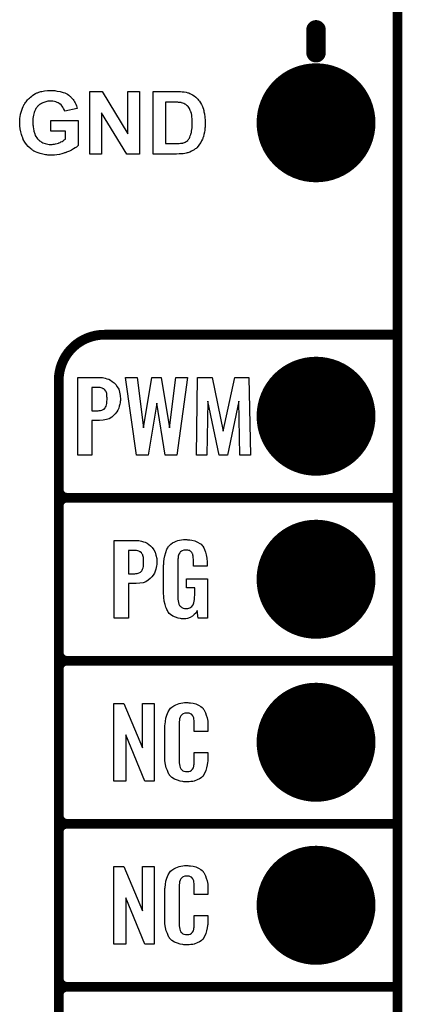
# Model space of a CAD drawing. Extents: x -1.9 to 24.2, y -3.9 to 53.4.
# Tile 12 of 21: x 18.2 to 24.2, y 8.6 to 24. Entities that reach past the tile are written whole.
import ezdxf

# ---------------------------------------------------------------- set-up
doc = ezdxf.new("R2010")
doc.units = 0
doc.layers.get('0').update_dxf_attribs({"linetype": 'CONTINUOUS'})
for name, color, linetype in [('gko', 6, 'CONTINUOUS'), ('gto', 2, 'CONTINUOUS'), ('gts', 1, 'CONTINUOUS')]:
    doc.layers.add(name, color=color, linetype=linetype)

# ---------------------------------------------------------------- blocks, each defined once
blk = doc.blocks.new('D29')
at = {"const_width": 0.0762}
blk.add_lwpolyline([(-0.0381, 0, 1), (0.0381, 0, 1)], format="xyb", close=True, dxfattribs=at)
blk = doc.blocks.new('D32')
at = {"const_width": 0.1524}
blk.add_lwpolyline([(-0.0762, 0, 1), (0.0762, 0, 1)], format="xyb", close=True, dxfattribs=at)
blk = doc.blocks.new('D54')
at = {"const_width": 0.9271}
blk.add_lwpolyline([(-0.46355, 0, 1), (0.46355, 0, 1)], format="xyb", close=True, dxfattribs=at)

msp = doc.modelspace()

# ---------------------------------------------------------------- linework, layer by layer
at = {"layer": 'gko', "color": 6, "const_width": 0.1524}
msp.add_lwpolyline([(24.130048, -1.270003), (24.130048, 51.054102)], dxfattribs=at)
at = {"layer": 'gto', "color": 2}
for points, const_width in [([(22.860046, 23.444247), (22.860046, 23.799848)], 0.3048), ([(19.558039, 19.050038), (19.558039, 19.050038)], 0.1524), ([(19.558039, 19.050038), (19.558039, 19.050038)], 0.1524), ([(19.558039, 19.050038), (24.130048, 19.050038)], 0.1524), ([(18.846838, -0.558801), (18.846838, 18.338837)], 0.1524), ([(18.846838, 16.637033), (18.846838, 16.637033)], 0.1524), ([(18.846838, 16.637033), (18.846838, 16.637033)], 0.1524), ([(18.973838, 16.510033), (18.973838, 16.510033)], 0.1524), ([(18.973838, 16.510033), (18.973838, 16.510033)], 0.1524), ([(18.973838, 16.510033), (18.973838, 16.510033)], 0.1524), ([(18.973838, 16.510033), (18.973838, 16.510033)], 0.1524), ([(18.973838, 16.510033), (24.130048, 16.510033)], 0.1524), ([(18.973838, 16.510033), (24.130048, 16.510033)], 0.1524), ([(18.846838, 14.097028), (18.846838, 16.383033)], 0.1524), ([(18.846838, 14.097028), (18.846838, 14.097028)], 0.1524), ([(18.846838, 14.097028), (18.846838, 14.097028)], 0.1524), ([(18.973838, 13.970028), (18.973838, 13.970028)], 0.1524), ([(18.973838, 13.970028), (18.973838, 13.970028)], 0.1524), ([(18.973838, 13.970028), (18.973838, 13.970028)], 0.1524), ([(18.973838, 13.970028), (18.973838, 13.970028)], 0.1524), ([(18.973838, 13.970028), (24.130048, 13.970028)], 0.1524), ([(18.973838, 13.970028), (24.130048, 13.970028)], 0.1524), ([(18.846838, 11.557023), (18.846838, 13.843028)], 0.1524), ([(18.846838, 11.557023), (18.846838, 11.557023)], 0.1524), ([(18.846838, 11.557023), (18.846838, 11.557023)], 0.1524), ([(18.846838, 9.017018), (18.846838, 11.303023)], 0.1524), ([(18.973838, 11.430023), (18.973838, 11.430023)], 0.1524), ([(18.973838, 11.430023), (18.973838, 11.430023)], 0.1524), ([(18.973838, 11.430023), (18.973838, 11.430023)], 0.1524), ([(18.973838, 11.430023), (18.973838, 11.430023)], 0.1524), ([(18.973838, 11.430023), (24.130048, 11.430023)], 0.1524), ([(18.973838, 11.430023), (24.130048, 11.430023)], 0.1524), ([(18.846838, 9.017018), (18.846838, 9.017018)], 0.1524), ([(18.846838, 9.017018), (18.846838, 9.017018)], 0.1524), ([(18.973838, 8.890018), (18.973838, 8.890018)], 0.1524), ([(18.973838, 8.890018), (18.973838, 8.890018)], 0.1524), ([(18.973838, 8.890018), (18.973838, 8.890018)], 0.1524), ([(18.973838, 8.890018), (18.973838, 8.890018)], 0.1524), ([(18.973838, 8.890018), (24.130048, 8.890018)], 0.1524), ([(18.973838, 8.890018), (24.130048, 8.890018)], 0.1524), ([(18.846838, 6.477013), (18.846838, 8.763018)], 0.1524)]:
    msp.add_lwpolyline(points, dxfattribs=dict(at, const_width=const_width))
for points in [[(18.750318, 22.857506), (18.765558, 22.854966), (18.783338, 22.854966), (18.803658, 22.852426), (18.823978, 22.847346), (18.869698, 22.839726), (18.917958, 22.824486), (18.940818, 22.816866), (18.963678, 22.806706), (18.983998, 22.796546), (19.004318, 22.781306), (19.004318, 22.781306), (19.009398, 22.778766), (19.014478, 22.773686), (19.022098, 22.768606), (19.029718, 22.760986), (19.037338, 22.750826), (19.047498, 22.740665), (19.060198, 22.727965), (19.070358, 22.712725), (19.080518, 22.697485), (19.093218, 22.679705), (19.103378, 22.661925), (19.113538, 22.641605), (19.123698, 22.618745), (19.131318, 22.595885), (19.136398, 22.573025), (18.940818, 22.534925), (18.940818, 22.537465), (18.938278, 22.537465), (18.935738, 22.547625), (18.930658, 22.560325), (18.923038, 22.575565), (18.912878, 22.593345), (18.897638, 22.613665), (18.882398, 22.631445), (18.862078, 22.649225), (18.859538, 22.649225), (18.851918, 22.654305), (18.839218, 22.661925), (18.823978, 22.669545), (18.803658, 22.677165), (18.778258, 22.682245), (18.752858, 22.689865), (18.719837, 22.689865), (18.707137, 22.689865), (18.699517, 22.689865), (18.689357, 22.687325), (18.676657, 22.687325), (18.661417, 22.682245), (18.646177, 22.679705), (18.613157, 22.669545), (18.597917, 22.664465), (18.580137, 22.654305), (18.562357, 22.644145), (18.547117, 22.636525), (18.529337, 22.621285), (18.514097, 22.606045), (18.514097, 22.606045), (18.511557, 22.603505), (18.509017, 22.598425), (18.503937, 22.590805), (18.498857, 22.583185), (18.491237, 22.573025), (18.483617, 22.560325), (18.478537, 22.547625), (18.470917, 22.529845), (18.463297, 22.512065), (18.458217, 22.491745), (18.450597, 22.471425), (18.448057, 22.446025), (18.442977, 22.420625), (18.440437, 22.392685), (18.440437, 22.362205), (18.440437, 22.362205), (18.440437, 22.357125), (18.440437, 22.346965), (18.440437, 22.334265), (18.442977, 22.319025), (18.445517, 22.303785), (18.448057, 22.283465), (18.450597, 22.265685), (18.458217, 22.222504), (18.473457, 22.179324), (18.481077, 22.156464), (18.491237, 22.138684), (18.503937, 22.118364), (18.516637, 22.100584), (18.516637, 22.100584), (18.521717, 22.098044), (18.524257, 22.092964), (18.529337, 22.087884), (18.539497, 22.080264), (18.547117, 22.072644), (18.559817, 22.065024), (18.572517, 22.057404), (18.585217, 22.049784), (18.600457, 22.042164), (18.636017, 22.026924), (18.653797, 22.021844), (18.674117, 22.016764), (18.696977, 22.014224), (18.719837, 22.014224), (18.729997, 22.014224), (18.742697, 22.014224), (18.757938, 22.016764), (18.778258, 22.019304), (18.798578, 22.024384), (18.821438, 22.029464), (18.844298, 22.037084), (18.844298, 22.037084), (18.846838, 22.039624), (18.854458, 22.042164), (18.867158, 22.047244), (18.879858, 22.054864), (18.897638, 22.062484), (18.915418, 22.072644), (18.933198, 22.085344), (18.950978, 22.098044), (18.950978, 22.222504), (18.724917, 22.222504), (18.724917, 22.387605), (19.149098, 22.387605), (19.149098, 21.996444), (19.146558, 21.991364), (19.141478, 21.988824), (19.138938, 21.986284), (19.131318, 21.978664), (19.123698, 21.973584), (19.103378, 21.960884), (19.077978, 21.945644), (19.047498, 21.925324), (19.011938, 21.907544), (18.968758, 21.892304), (18.966218, 21.892304), (18.963678, 21.889764), (18.958598, 21.887224), (18.948438, 21.884684), (18.938278, 21.882144), (18.925578, 21.877064), (18.910338, 21.871984), (18.895098, 21.869444), (18.859538, 21.859284), (18.818898, 21.854204), (18.778258, 21.846584), (18.732537, 21.846584), (18.717297, 21.846584), (18.707137, 21.846584), (18.691897, 21.846584), (18.676657, 21.849124), (18.661417, 21.851664), (18.641097, 21.854204), (18.600457, 21.861824), (18.554737, 21.871984), (18.509017, 21.887224), (18.486157, 21.897384), (18.463297, 21.910084), (18.463297, 21.910084), (18.460757, 21.912624), (18.453137, 21.917704), (18.445517, 21.922784), (18.435357, 21.927864), (18.425197, 21.935484), (18.412497, 21.945644), (18.399797, 21.958344), (18.371857, 21.983744), (18.343917, 22.014224), (18.318517, 22.052324), (18.293117, 22.092964), (18.293117, 22.095504), (18.290577, 22.100584), (18.288037, 22.105664), (18.285497, 22.115824), (18.280417, 22.125984), (18.275337, 22.138684), (18.270257, 22.153924), (18.265177, 22.171704), (18.260097, 22.189484), (18.255017, 22.212344), (18.244856, 22.255525), (18.239776, 22.303785), (18.237236, 22.354585), (18.237236, 22.357125), (18.237236, 22.362205), (18.237236, 22.369825), (18.239776, 22.379985), (18.239776, 22.395225), (18.239776, 22.410465), (18.242316, 22.425705), (18.244856, 22.446025), (18.252477, 22.486665), (18.265177, 22.534925), (18.280417, 22.580645), (18.290577, 22.603505), (18.300737, 22.626365), (18.303277, 22.626365), (18.303277, 22.631445), (18.308357, 22.636525), (18.310897, 22.644145), (18.318517, 22.654305), (18.328677, 22.667005), (18.336297, 22.679705), (18.346457, 22.692405), (18.359157, 22.707645), (18.374397, 22.722885), (18.389637, 22.738125), (18.407417, 22.753366), (18.425197, 22.768606), (18.442977, 22.783846), (18.486157, 22.809246), (18.488697, 22.809246), (18.491237, 22.811786), (18.496317, 22.811786), (18.503937, 22.816866), (18.514097, 22.819406), (18.524257, 22.824486), (18.536957, 22.829566), (18.552197, 22.834646), (18.567437, 22.837186), (18.585217, 22.842266), (18.605537, 22.847346), (18.625857, 22.849886), (18.669037, 22.857506), (18.719837, 22.857506), (18.737617, 22.857506), (18.750318, 22.857506)], [(20.10668, 21.864364), (19.9111, 21.864364), (19.514859, 22.506985), (19.514859, 21.864364), (19.331979, 21.864364), (19.331979, 22.839726), (19.522479, 22.839726), (19.92634, 22.181864), (19.92634, 22.839726), (20.10668, 22.839726), (20.10668, 21.864364)], [(20.716281, 22.837186), (20.744221, 22.837186), (20.772162, 22.834646), (20.805182, 22.832106), (20.833122, 22.827026), (20.861062, 22.819406), (20.861062, 22.819406), (20.866142, 22.819406), (20.868682, 22.816866), (20.873762, 22.816866), (20.891542, 22.809246), (20.911862, 22.799086), (20.934722, 22.786386), (20.960122, 22.771146), (20.982982, 22.753366), (21.008382, 22.730505), (21.008382, 22.730505), (21.010922, 22.727965), (21.016002, 22.717805), (21.028702, 22.705105), (21.041402, 22.687325), (21.056642, 22.664465), (21.071882, 22.636525), (21.087122, 22.606045), (21.099822, 22.573025), (21.099822, 22.570485), (21.102362, 22.567945), (21.102362, 22.562865), (21.104902, 22.555245), (21.107442, 22.547625), (21.109982, 22.534925), (21.112522, 22.522225), (21.117602, 22.509525), (21.120142, 22.494285), (21.122682, 22.473965), (21.125222, 22.456185), (21.127762, 22.435865), (21.130302, 22.392685), (21.132842, 22.341885), (21.132842, 22.341885), (21.132842, 22.336805), (21.132842, 22.331725), (21.132842, 22.321565), (21.130302, 22.311405), (21.130302, 22.298705), (21.130302, 22.286005), (21.127762, 22.270765), (21.125222, 22.237744), (21.120142, 22.204724), (21.112522, 22.169164), (21.102362, 22.136144), (21.102362, 22.133604), (21.099822, 22.131064), (21.097282, 22.125984), (21.094742, 22.115824), (21.092202, 22.108204), (21.087122, 22.098044), (21.074422, 22.072644), (21.061722, 22.047244), (21.041402, 22.016764), (21.021082, 21.988824), (20.998222, 21.960884), (20.995682, 21.958344), (20.988062, 21.953264), (20.975362, 21.945644), (20.960122, 21.932944), (20.939802, 21.920244), (20.919482, 21.907544), (20.891542, 21.894844), (20.858522, 21.884684), (20.858522, 21.884684), (20.855982, 21.882144), (20.853442, 21.882144), (20.848362, 21.882144), (20.833122, 21.879604), (20.812802, 21.874524), (20.789942, 21.869444), (20.759462, 21.866904), (20.723901, 21.866904), (20.685801, 21.864364), (20.317501, 21.864364), (20.317501, 22.839726), (20.706121, 22.839726), (20.716281, 22.837186)], [(20.642621, 22.674625), (20.513081, 22.674625), (20.513081, 22.029464), (20.688341, 22.029464), (20.706121, 22.029464), (20.726441, 22.029464), (20.744221, 22.034544), (20.764542, 22.034544), (20.779782, 22.037084), (20.782322, 22.037084), (20.787402, 22.039624), (20.795022, 22.042164), (20.807722, 22.047244), (20.820422, 22.052324), (20.833122, 22.059944), (20.845822, 22.067564), (20.858522, 22.077724), (20.858522, 22.080264), (20.863602, 22.085344), (20.868682, 22.090424), (20.876302, 22.100584), (20.883922, 22.113284), (20.894082, 22.128524), (20.899162, 22.148844), (20.909322, 22.171704), (20.909322, 22.174244), (20.909322, 22.174244), (20.909322, 22.179324), (20.911862, 22.184404), (20.914402, 22.189484), (20.916942, 22.199644), (20.919482, 22.219964), (20.922022, 22.245364), (20.927102, 22.273305), (20.927102, 22.311405), (20.929642, 22.349505), (20.929642, 22.352045), (20.929642, 22.357125), (20.929642, 22.362205), (20.929642, 22.369825), (20.929642, 22.379985), (20.927102, 22.390145), (20.927102, 22.413005), (20.924562, 22.443485), (20.922022, 22.471425), (20.916942, 22.499365), (20.909322, 22.524765), (20.909322, 22.524765), (20.906782, 22.527305), (20.904242, 22.534925), (20.899162, 22.545085), (20.894082, 22.560325), (20.886462, 22.573025), (20.876302, 22.588265), (20.866142, 22.603505), (20.853442, 22.618745), (20.850902, 22.618745), (20.845822, 22.623825), (20.838202, 22.628905), (20.828042, 22.636525), (20.815342, 22.644145), (20.797562, 22.651765), (20.782322, 22.659385), (20.762002, 22.664465), (20.759462, 22.664465), (20.754382, 22.667005), (20.741681, 22.667005), (20.726441, 22.669545), (20.716281, 22.669545), (20.703581, 22.672085), (20.690881, 22.672085), (20.678181, 22.674625), (20.660401, 22.674625), (20.642621, 22.674625)], [(19.527559, 18.382017), (19.547879, 18.379477), (19.570739, 18.374397), (19.596139, 18.364237), (19.626619, 18.356617), (19.654559, 18.341377), (19.682499, 18.323597), (19.710439, 18.298197), (19.735839, 18.272797), (19.7587, 18.237236), (19.78156, 18.201676), (19.79426, 18.153416), (19.80696, 18.102616), (19.8095, 18.041656), (19.8095, 18.036576), (19.8095, 18.026416), (19.80696, 18.011176), (19.80442, 17.988316), (19.79934, 17.965456), (19.79172, 17.937516), (19.78156, 17.907036), (19.76886, 17.876556), (19.75108, 17.846076), (19.728219, 17.815596), (19.702819, 17.790196), (19.672339, 17.764796), (19.634239, 17.741935), (19.593599, 17.726695), (19.540259, 17.716535), (19.484379, 17.711455), (19.364999, 17.711455), (19.364999, 17.175514), (19.144018, 17.175514), (19.144018, 18.384557), (19.512319, 18.384557), (19.527559, 18.382017)], [(20.688341, 17.175514), (20.508001, 17.175514), (20.375921, 17.983236), (20.2413, 17.175514), (20.05842, 17.175514), (19.88824, 18.384557), (20.07112, 18.384557), (20.17018, 17.599695), (20.297181, 18.382017), (20.444501, 18.382017), (20.576581, 17.599695), (20.673101, 18.384557), (20.855982, 18.384557), (20.688341, 17.175514)], [(21.836424, 17.175514), (21.671323, 17.175514), (21.653543, 18.013716), (21.480823, 17.175514), (21.348743, 17.175514), (21.173482, 18.016256), (21.158242, 17.175514), (20.993142, 17.175514), (21.013462, 18.384557), (21.242062, 18.384557), (21.412243, 17.546355), (21.592583, 18.384557), (21.813564, 18.384557), (21.836424, 17.175514)], [(19.471679, 18.229616), (19.364999, 18.229616), (19.364999, 17.866396), (19.464059, 17.866396), (19.479299, 17.868936), (19.499619, 17.871476), (19.517399, 17.876556), (19.537719, 17.884176), (19.555499, 17.891796), (19.568199, 17.904496), (19.570739, 17.907036), (19.573279, 17.912116), (19.578359, 17.922276), (19.585979, 17.937516), (19.593599, 17.955296), (19.596139, 17.980696), (19.598679, 18.008636), (19.601219, 18.041656), (19.601219, 18.044196), (19.601219, 18.051816), (19.601219, 18.067056), (19.598679, 18.082296), (19.596139, 18.117856), (19.596139, 18.135636), (19.591059, 18.150876), (19.591059, 18.153416), (19.588519, 18.158496), (19.580899, 18.171196), (19.568199, 18.191516), (19.547879, 18.206756), (19.545339, 18.206756), (19.540259, 18.209296), (19.532639, 18.214376), (19.525019, 18.219456), (19.509779, 18.221996), (19.491999, 18.227076), (19.471679, 18.229616)], [(20.09652, 15.842012), (20.11684, 15.839472), (20.1397, 15.834392), (20.16764, 15.824232), (20.19558, 15.816612), (20.22352, 15.801372), (20.251461, 15.783592), (20.279401, 15.758192), (20.304801, 15.732791), (20.327661, 15.697231), (20.350521, 15.661671), (20.363221, 15.613411), (20.375921, 15.562611), (20.378461, 15.501651), (20.378461, 15.496571), (20.378461, 15.486411), (20.375921, 15.471171), (20.373381, 15.448311), (20.368301, 15.425451), (20.360681, 15.397511), (20.350521, 15.367031), (20.337821, 15.336551), (20.320041, 15.306071), (20.297181, 15.275591), (20.271781, 15.250191), (20.2413, 15.22479), (20.2032, 15.20193), (20.16256, 15.18669), (20.10922, 15.17653), (20.05334, 15.17145), (19.93396, 15.17145), (19.93396, 14.635509), (19.712979, 14.635509), (19.712979, 15.844552), (20.08128, 15.844552), (20.09652, 15.842012)], [(20.855982, 15.854712), (20.871222, 15.854712), (20.889002, 15.852172), (20.924562, 15.847092), (20.967742, 15.836932), (21.010922, 15.819152), (21.049022, 15.798832), (21.066802, 15.786132), (21.082042, 15.768352), (21.084582, 15.763272), (21.094742, 15.753112), (21.107442, 15.730251), (21.122682, 15.702311), (21.137922, 15.664211), (21.148082, 15.621031), (21.158242, 15.567691), (21.160782, 15.506731), (21.160782, 15.443231), (20.949962, 15.443231), (20.949962, 15.509271), (20.949962, 15.511811), (20.949962, 15.521971), (20.949962, 15.534671), (20.949962, 15.547371), (20.944882, 15.580391), (20.942342, 15.600711), (20.939802, 15.613411), (20.939802, 15.615951), (20.937262, 15.621031), (20.937262, 15.628651), (20.932182, 15.636271), (20.924562, 15.656591), (20.906782, 15.674371), (20.901702, 15.676911), (20.894082, 15.681991), (20.889002, 15.687071), (20.876302, 15.689611), (20.861062, 15.694691), (20.848362, 15.694691), (20.820422, 15.694691), (20.810262, 15.694691), (20.797562, 15.694691), (20.769622, 15.684531), (20.759462, 15.676911), (20.746761, 15.666751), (20.741681, 15.661671), (20.734061, 15.648971), (20.721361, 15.628651), (20.711201, 15.600711), (20.711201, 15.598171), (20.711201, 15.593091), (20.708661, 15.582931), (20.708661, 15.570231), (20.706121, 15.554991), (20.706121, 15.537211), (20.703581, 15.514351), (20.703581, 15.491491), (20.703581, 14.98603), (20.703581, 14.98095), (20.703581, 14.97079), (20.706121, 14.95047), (20.706121, 14.92761), (20.711201, 14.90475), (20.716281, 14.87935), (20.721361, 14.85141), (20.731521, 14.83109), (20.734061, 14.82855), (20.734061, 14.82347), (20.744221, 14.81585), (20.754382, 14.80823), (20.767082, 14.79807), (20.787402, 14.78791), (20.807722, 14.78537), (20.833122, 14.78283), (20.845822, 14.78283), (20.861062, 14.78537), (20.876302, 14.78791), (20.891542, 14.79299), (20.909322, 14.80315), (20.924562, 14.81585), (20.937262, 14.83363), (20.939802, 14.83617), (20.942342, 14.84379), (20.947422, 14.85649), (20.955042, 14.87427), (20.957582, 14.89713), (20.962662, 14.92507), (20.965202, 14.95809), (20.967742, 14.99619), (20.967742, 15.10795), (20.838202, 15.10795), (20.838202, 15.24765), (21.165862, 15.24765), (21.165862, 14.635509), (21.021082, 14.635509), (21.008382, 14.75489), (21.008382, 14.75235), (21.005842, 14.749809), (20.995682, 14.732029), (20.982982, 14.711709), (20.960122, 14.688849), (20.932182, 14.663449), (20.896622, 14.643129), (20.855982, 14.627889), (20.828042, 14.625349), (20.802642, 14.622809), (20.787402, 14.622809), (20.774702, 14.625349), (20.762002, 14.625349), (20.744221, 14.627889), (20.708661, 14.635509), (20.668021, 14.648209), (20.627381, 14.665989), (20.589281, 14.691389), (20.571501, 14.706629), (20.556261, 14.724409), (20.556261, 14.726949), (20.553721, 14.729489), (20.548641, 14.737109), (20.546101, 14.744729), (20.541021, 14.75489), (20.533401, 14.77013), (20.525781, 14.78537), (20.518161, 14.80315), (20.513081, 14.82347), (20.505461, 14.84887), (20.492761, 14.89967), (20.485141, 14.96317), (20.482601, 15.03429), (20.482601, 15.440691), (20.482601, 15.443231), (20.482601, 15.448311), (20.482601, 15.458471), (20.485141, 15.473711), (20.485141, 15.491491), (20.485141, 15.509271), (20.490221, 15.557531), (20.500381, 15.605791), (20.515621, 15.659131), (20.533401, 15.707391), (20.546101, 15.730251), (20.558801, 15.753112), (20.558801, 15.755652), (20.563881, 15.755652), (20.574041, 15.768352), (20.594361, 15.786132), (20.622301, 15.806452), (20.657861, 15.824232), (20.680721, 15.834392), (20.703581, 15.842012), (20.731521, 15.849632), (20.762002, 15.852172), (20.792482, 15.857252), (20.843282, 15.857252), (20.855982, 15.854712)], [(20.04318, 15.689611), (19.93396, 15.689611), (19.93396, 15.326391), (20.03302, 15.326391), (20.04826, 15.328931), (20.06858, 15.331471), (20.08636, 15.336551), (20.10922, 15.344171), (20.12446, 15.351791), (20.1397, 15.364491), (20.1397, 15.367031), (20.14224, 15.372111), (20.14732, 15.382271), (20.15494, 15.397511), (20.16256, 15.415291), (20.16764, 15.440691), (20.17018, 15.468631), (20.17018, 15.501651), (20.17018, 15.504191), (20.17018, 15.511811), (20.17018, 15.527051), (20.17018, 15.542291), (20.16764, 15.577851), (20.1651, 15.595631), (20.16002, 15.610871), (20.16002, 15.613411), (20.15748, 15.618491), (20.14986, 15.631191), (20.1397, 15.651511), (20.11684, 15.666751), (20.1143, 15.666751), (20.10922, 15.669291), (20.10414, 15.674371), (20.09398, 15.679451), (20.07874, 15.681991), (20.06096, 15.687071), (20.04318, 15.689611)], [(20.335281, 12.095504), (20.1905, 12.095504), (19.89332, 12.816866), (19.89332, 12.095504), (19.705359, 12.095504), (19.705359, 13.304547), (19.8603, 13.304547), (20.15494, 12.613665), (20.15494, 13.304547), (20.335281, 13.304547), (20.335281, 12.095504)], [(20.873762, 13.314707), (20.889002, 13.314707), (20.904242, 13.312167), (20.944882, 13.307087), (20.985522, 13.296927), (21.026162, 13.279147), (21.064262, 13.256287), (21.082042, 13.243586), (21.097282, 13.225806), (21.099822, 13.220726), (21.109982, 13.210566), (21.120142, 13.187706), (21.135382, 13.159766), (21.148082, 13.124206), (21.160782, 13.081026), (21.170942, 13.027686), (21.173482, 12.969266), (21.173482, 12.867666), (20.960122, 12.867666), (20.960122, 12.971806), (20.960122, 12.974346), (20.960122, 12.981966), (20.960122, 12.994666), (20.960122, 13.007366), (20.957582, 13.040386), (20.955042, 13.058166), (20.955042, 13.070866), (20.955042, 13.073406), (20.952502, 13.078486), (20.947422, 13.091186), (20.937262, 13.114046), (20.924562, 13.131826), (20.919482, 13.136906), (20.914402, 13.139446), (20.904242, 13.144526), (20.894082, 13.149606), (20.881382, 13.152146), (20.863602, 13.154686), (20.835662, 13.154686), (20.828042, 13.154686), (20.815342, 13.154686), (20.789942, 13.144526), (20.777242, 13.139446), (20.767082, 13.129286), (20.762002, 13.124206), (20.751842, 13.114046), (20.739141, 13.091186), (20.731521, 13.063246), (20.731521, 13.060706), (20.731521, 13.058166), (20.728981, 13.048006), (20.728981, 13.035306), (20.726441, 13.022606), (20.726441, 13.002286), (20.723901, 12.981966), (20.723901, 12.959106), (20.723901, 12.433325), (20.723901, 12.430785), (20.723901, 12.418085), (20.726441, 12.400305), (20.726441, 12.377445), (20.734061, 12.329185), (20.739141, 12.306325), (20.749301, 12.286005), (20.751842, 12.283465), (20.754382, 12.278385), (20.762002, 12.273305), (20.769622, 12.265685), (20.784862, 12.255525), (20.800102, 12.247904), (20.822962, 12.245364), (20.845822, 12.242824), (20.855982, 12.242824), (20.863602, 12.245364), (20.873762, 12.245364), (20.899162, 12.250445), (20.911862, 12.258065), (20.922022, 12.265685), (20.924562, 12.265685), (20.924562, 12.270765), (20.934722, 12.280925), (20.947422, 12.303785), (20.955042, 12.329185), (20.955042, 12.331725), (20.955042, 12.336805), (20.955042, 12.344425), (20.957582, 12.357125), (20.957582, 12.369825), (20.960122, 12.390145), (20.960122, 12.410465), (20.960122, 12.433325), (20.960122, 12.542545), (21.173482, 12.542545), (21.173482, 12.446025), (21.173482, 12.443485), (21.173482, 12.438405), (21.173482, 12.430785), (21.173482, 12.418085), (21.170942, 12.402845), (21.168402, 12.385065), (21.163322, 12.346965), (21.153162, 12.303785), (21.143002, 12.258065), (21.122682, 12.214884), (21.099822, 12.176784), (21.097282, 12.171704), (21.084582, 12.161544), (21.066802, 12.146304), (21.041402, 12.128524), (21.005842, 12.113284), (20.960122, 12.095504), (20.937262, 12.090424), (20.909322, 12.087884), (20.878842, 12.082804), (20.828042, 12.082804), (20.815342, 12.085344), (20.797562, 12.085344), (20.782322, 12.087884), (20.741681, 12.095504), (20.698501, 12.108204), (20.652781, 12.125984), (20.612141, 12.151384), (20.594361, 12.166624), (20.579121, 12.184404), (20.579121, 12.186944), (20.576581, 12.189484), (20.571501, 12.197104), (20.566421, 12.204724), (20.553721, 12.227584), (20.541021, 12.260605), (20.523241, 12.303785), (20.513081, 12.354585), (20.502921, 12.413005), (20.500381, 12.481585), (20.500381, 12.910846), (20.500381, 12.913386), (20.500381, 12.921006), (20.500381, 12.931166), (20.502921, 12.943866), (20.502921, 12.961646), (20.505461, 12.979426), (20.510541, 13.025146), (20.518161, 13.073406), (20.533401, 13.121666), (20.551181, 13.172466), (20.579121, 13.215646), (20.579121, 13.215646), (20.581661, 13.218186), (20.591821, 13.230886), (20.612141, 13.248666), (20.640081, 13.266447), (20.675641, 13.284227), (20.701041, 13.294387), (20.723901, 13.302007), (20.749301, 13.309627), (20.779782, 13.312167), (20.810262, 13.317247), (20.861062, 13.317247), (20.873762, 13.314707)], [(20.335281, 9.555499), (20.1905, 9.555499), (19.89332, 10.276861), (19.89332, 9.555499), (19.705359, 9.555499), (19.705359, 10.764542), (19.8603, 10.764542), (20.15494, 10.07366), (20.15494, 10.764542), (20.335281, 10.764542), (20.335281, 9.555499)], [(20.873762, 10.774702), (20.889002, 10.774702), (20.904242, 10.772162), (20.944882, 10.767082), (20.985522, 10.756922), (21.026162, 10.739141), (21.064262, 10.716281), (21.082042, 10.703581), (21.097282, 10.685801), (21.099822, 10.680721), (21.109982, 10.670561), (21.120142, 10.647701), (21.135382, 10.619761), (21.148082, 10.584201), (21.160782, 10.541021), (21.170942, 10.487681), (21.173482, 10.429261), (21.173482, 10.327661), (20.960122, 10.327661), (20.960122, 10.431801), (20.960122, 10.434341), (20.960122, 10.441961), (20.960122, 10.454661), (20.960122, 10.467361), (20.957582, 10.500381), (20.955042, 10.518161), (20.955042, 10.530861), (20.955042, 10.533401), (20.952502, 10.538481), (20.947422, 10.551181), (20.937262, 10.574041), (20.924562, 10.591821), (20.919482, 10.596901), (20.914402, 10.599441), (20.904242, 10.604521), (20.894082, 10.609601), (20.881382, 10.612141), (20.863602, 10.614681), (20.835662, 10.614681), (20.828042, 10.614681), (20.815342, 10.614681), (20.789942, 10.604521), (20.777242, 10.599441), (20.767082, 10.589281), (20.762002, 10.584201), (20.751842, 10.574041), (20.739141, 10.551181), (20.731521, 10.523241), (20.731521, 10.520701), (20.731521, 10.518161), (20.728981, 10.508001), (20.728981, 10.495301), (20.726441, 10.482601), (20.726441, 10.462281), (20.723901, 10.441961), (20.723901, 10.419101), (20.723901, 9.89332), (20.723901, 9.89078), (20.723901, 9.87808), (20.726441, 9.8603), (20.726441, 9.83744), (20.734061, 9.78918), (20.739141, 9.76632), (20.749301, 9.745999), (20.751842, 9.743459), (20.754382, 9.738379), (20.762002, 9.733299), (20.769622, 9.725679), (20.784862, 9.715519), (20.800102, 9.707899), (20.822962, 9.705359), (20.845822, 9.702819), (20.855982, 9.702819), (20.863602, 9.705359), (20.873762, 9.705359), (20.899162, 9.710439), (20.911862, 9.718059), (20.922022, 9.725679), (20.924562, 9.725679), (20.924562, 9.730759), (20.934722, 9.740919), (20.947422, 9.76378), (20.955042, 9.78918), (20.955042, 9.79172), (20.955042, 9.7968), (20.955042, 9.80442), (20.957582, 9.81712), (20.957582, 9.82982), (20.960122, 9.85014), (20.960122, 9.87046), (20.960122, 9.89332), (20.960122, 10.00254), (21.173482, 10.00254), (21.173482, 9.90602), (21.173482, 9.90348), (21.173482, 9.8984), (21.173482, 9.89078), (21.173482, 9.87808), (21.170942, 9.86284), (21.168402, 9.84506), (21.163322, 9.80696), (21.153162, 9.76378), (21.143002, 9.718059), (21.122682, 9.674879), (21.099822, 9.636779), (21.097282, 9.631699), (21.084582, 9.621539), (21.066802, 9.606299), (21.041402, 9.588519), (21.005842, 9.573279), (20.960122, 9.555499), (20.937262, 9.550419), (20.909322, 9.547879), (20.878842, 9.542799), (20.828042, 9.542799), (20.815342, 9.545339), (20.797562, 9.545339), (20.782322, 9.547879), (20.741681, 9.555499), (20.698501, 9.568199), (20.652781, 9.585979), (20.612141, 9.611379), (20.594361, 9.626619), (20.579121, 9.644399), (20.579121, 9.646939), (20.576581, 9.649479), (20.571501, 9.657099), (20.566421, 9.664719), (20.553721, 9.687579), (20.541021, 9.720599), (20.523241, 9.76378), (20.513081, 9.81458), (20.502921, 9.873), (20.500381, 9.94158), (20.500381, 10.370841), (20.500381, 10.373381), (20.500381, 10.381001), (20.500381, 10.391161), (20.502921, 10.403861), (20.502921, 10.421641), (20.505461, 10.439421), (20.510541, 10.485141), (20.518161, 10.533401), (20.533401, 10.581661), (20.551181, 10.632461), (20.579121, 10.675641), (20.579121, 10.675641), (20.581661, 10.678181), (20.591821, 10.690881), (20.612141, 10.708661), (20.640081, 10.726441), (20.675641, 10.744221), (20.701041, 10.754382), (20.723901, 10.762002), (20.749301, 10.769622), (20.779782, 10.772162), (20.810262, 10.777242), (20.861062, 10.777242), (20.873762, 10.774702)]]:
    msp.add_lwpolyline(points, dxfattribs=at)
at = {"layer": 'gto', "color": 2, "const_width": 0.1524}
for points in [[(19.558039, 19.050038, 0.414214), (18.846838, 18.338837)], [(18.846838, 16.637033, 0.414214), (18.973838, 16.510033)], [(18.973838, 16.510033, 0.414214), (18.846838, 16.383033)], [(18.973838, 16.510033, 0.414214), (18.846838, 16.383033)], [(18.846838, 14.097028, 0.414214), (18.973838, 13.970028)], [(18.973838, 13.970028, 0.414214), (18.846838, 13.843028)], [(18.973838, 13.970028, 0.414214), (18.846838, 13.843028)], [(18.846838, 11.557023, 0.414214), (18.973838, 11.430023)], [(18.973838, 11.430023, 0.414214), (18.846838, 11.303023)], [(18.973838, 11.430023, 0.414214), (18.846838, 11.303023)], [(18.846838, 9.017018, 0.414214), (18.973838, 8.890018)], [(18.973838, 8.890018, 0.414214), (18.846838, 8.763018)], [(18.973838, 8.890018, 0.414214), (18.846838, 8.763018)]]:
    msp.add_lwpolyline(points, format="xyb", dxfattribs=at)

# ---------------------------------------------------------------- block references
at = {"layer": 'gto'}
for name, p in [('D32', (22.860046, 23.799848)), ('D32', (22.860046, 23.444247)), ('D29', (19.558039, 19.050038)), ('D29', (19.558039, 19.050038)), ('D29', (19.558039, 19.050038)), ('D29', (19.558039, 19.050038)), ('D29', (24.130048, 19.050038)), ('D29', (18.846838, 18.338837)), ('D29', (18.846838, 18.338837)), ('D29', (18.846838, 16.637033)), ('D29', (18.846838, 16.637033)), ('D29', (18.846838, 16.637033)), ('D29', (18.973838, 16.510033)), ('D29', (18.973838, 16.510033)), ('D29', (18.973838, 16.510033)), ('D29', (18.973838, 16.510033)), ('D29', (18.973838, 16.510033)), ('D29', (18.973838, 16.510033)), ('D29', (18.973838, 16.510033)), ('D29', (18.973838, 16.510033)), ('D29', (18.973838, 16.510033)), ('D29', (24.130048, 16.510033)), ('D29', (24.130048, 16.510033)), ('D29', (18.846838, 16.383033)), ('D29', (18.846838, 16.383033)), ('D29', (18.846838, 16.383033)), ('D29', (18.846838, 14.097028)), ('D29', (18.846838, 14.097028)), ('D29', (18.846838, 14.097028)), ('D29', (18.846838, 14.097028)), ('D29', (18.973838, 13.970028)), ('D29', (18.973838, 13.970028)), ('D29', (18.973838, 13.970028)), ('D29', (18.973838, 13.970028)), ('D29', (18.973838, 13.970028)), ('D29', (18.973838, 13.970028)), ('D29', (18.973838, 13.970028)), ('D29', (18.973838, 13.970028)), ('D29', (18.973838, 13.970028)), ('D29', (24.130048, 13.970028)), ('D29', (24.130048, 13.970028)), ('D29', (18.846838, 13.843028)), ('D29', (18.846838, 13.843028)), ('D29', (18.846838, 13.843028)), ('D29', (18.846838, 11.557023)), ('D29', (18.846838, 11.557023)), ('D29', (18.846838, 11.557023)), ('D29', (18.846838, 11.557023)), ('D29', (18.846838, 11.303023)), ('D29', (18.846838, 11.303023)), ('D29', (18.846838, 11.303023)), ('D29', (18.973838, 11.430023)), ('D29', (18.973838, 11.430023)), ('D29', (18.973838, 11.430023)), ('D29', (18.973838, 11.430023)), ('D29', (18.973838, 11.430023)), ('D29', (18.973838, 11.430023)), ('D29', (18.973838, 11.430023)), ('D29', (18.973838, 11.430023)), ('D29', (18.973838, 11.430023)), ('D29', (24.130048, 11.430023)), ('D29', (24.130048, 11.430023)), ('D29', (18.846838, 9.017018)), ('D29', (18.846838, 9.017018)), ('D29', (18.846838, 9.017018)), ('D29', (18.846838, 9.017018)), ('D29', (18.973838, 8.890018)), ('D29', (18.973838, 8.890018)), ('D29', (18.973838, 8.890018)), ('D29', (18.973838, 8.890018)), ('D29', (18.973838, 8.890018)), ('D29', (18.973838, 8.890018)), ('D29', (18.973838, 8.890018)), ('D29', (18.973838, 8.890018)), ('D29', (18.973838, 8.890018)), ('D29', (24.130048, 8.890018)), ('D29', (24.130048, 8.890018)), ('D29', (18.846838, 8.763018)), ('D29', (18.846838, 8.763018)), ('D29', (18.846838, 8.763018))]:
    msp.add_blockref(name, p, dxfattribs=at)
at = {"layer": 'gts'}
for p in [(22.860046, 22.352045), (22.860046, 17.780036), (22.860046, 15.24003), (22.860046, 12.700025), (22.860046, 10.16002)]:
    msp.add_blockref('D54', p, dxfattribs=at)

doc.saveas('drawing.dxf')
